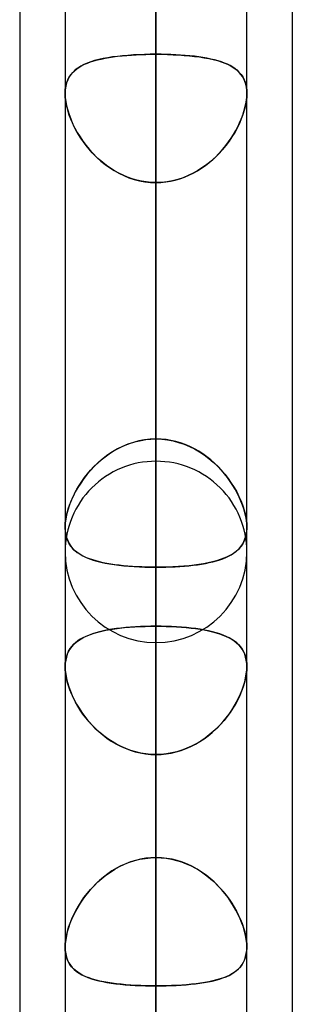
# Model space of a CAD drawing. Header units: millimetres. Extents: x -54 to 130, y -185 to 185.
# Tile 17 of 78: x 62.09 to 64, y -80.64 to -73.74. Entities that reach past the tile are written whole.
import ezdxf

# ---------------------------------------------------------------- set-up
doc = ezdxf.new("R2010")
doc.units = ezdxf.units.MM
doc.layers.add('MAIN-1', color=7, linetype='Continuous')
doc.layers.add('MAIN-2', color=7, linetype='Continuous')

msp = doc.modelspace()

# ---------------------------------------------------------------- linework, layer by layer
at = {"layer": 'MAIN-1'}
for p, q in [((62.4125, 0), (62.4125, -87.1115)), ((63.6825, -87.2445), (63.6825, 0)), ((63.0475, -87.6306), (63.0475, 0)), ((64, -45.7544), (64, -87.782)), ((62.095, -46.1721), (62.095, -87.1067)), ((62.4125, -77.2976), (62.4125, -77.2965)), ((62.4125, -77.2987), (62.4125, -77.2976)), ((62.4125, -77.2999), (62.4125, -77.2987)), ((62.4125, -77.301), (62.4125, -77.2999)), ((62.4125, -77.3021), (62.4125, -77.301)), ((62.4126, -77.3032), (62.4125, -77.3021)), ((63.6825, -77.3016), (63.6824, -77.3026)), ((63.6825, -77.2965), (63.6825, -77.2975)), ((63.6825, -77.2975), (63.6825, -77.2985)), ((63.6825, -77.2985), (63.6825, -77.2995)), ((63.6825, -77.2995), (63.6825, -77.3006)), ((63.6825, -77.3006), (63.6825, -77.3016)), ((63.6825, -80.237), (63.6825, -80.238)), ((63.6825, -80.238), (63.6825, -80.239)), ((63.6825, -80.239), (63.6825, -80.24)), ((63.6825, -80.24), (63.6825, -80.2409)), ((63.6825, -80.2409), (63.6825, -80.2419)), ((63.6825, -80.2419), (63.6825, -80.2429))]:
    msp.add_line(p, q, dxfattribs=at)
at = {"layer": 'MAIN-2'}
for p, q in [((63.0475, 0), (63.0475, -86.6188)), ((63.0475, 0), (63.0475, -87.6306)), ((63.0475, 0), (63.0475, -79.6108)), ((63.0475, 0), (63.0475, -80.5093)), ((63.0475, -86.6188), (63.0475, 0)), ((63.0475, -80.5093), (63.0475, 0)), ((63.0475, -79.6108), (63.0475, 0)), ((63.0475, -76.835), (63.0475, -56.9578)), ((63.0475, -57.8569), (63.0475, -78.105)), ((63.0475, -86.741), (63.0475, -63.97)), ((63.0475, -64.8689), (63.0475, -88.011)), ((63.0475, -67.8776), (63.0475, -73.9853)), ((63.0475, -73.9853), (63.0475, -67.8776)), ((63.0475, -76.6793), (63.0475, -70.5717)), ((63.0475, -70.5717), (63.0475, -76.6793)), ((63.0475, -96.647), (63.0475, -70.9807)), ((63.0475, -71.8794), (63.0475, -97.917)), ((63.0475, -71.8794), (63.0475, -77.9902)), ((63.0475, -77.9902), (63.0475, -71.8794)), ((63.0475, -79.6108), (63.0475, -73.5007)), ((63.0475, -73.5007), (63.0475, -79.6108)), ((62.566, -74.0475), (62.5426, -74.0577)), ((62.5476, -74.0553), (62.5683, -74.0466)), ((62.5913, -74.0382), (62.566, -74.0475)), ((62.5683, -74.0466), (62.5904, -74.0385)), ((62.5904, -74.0385), (62.6138, -74.0311)), ((62.6183, -74.0298), (62.5913, -74.0382)), ((62.6138, -74.0311), (62.6385, -74.0244)), ((62.6471, -74.0222), (62.6183, -74.0298)), ((62.6385, -74.0244), (62.6644, -74.0183)), ((62.6777, -74.0155), (62.6471, -74.0222)), ((62.6644, -74.0183), (62.6915, -74.0128)), ((62.7097, -74.0095), (62.6777, -74.0155)), ((62.6915, -74.0128), (62.7196, -74.0078)), ((62.7431, -74.0042), (62.7097, -74.0095)), ((62.7196, -74.0078), (62.7489, -74.0034)), ((62.7779, -73.9997), (62.7431, -74.0042)), ((62.7489, -74.0034), (62.7792, -73.9995)), ((62.8139, -73.9958), (62.7779, -73.9997)), ((62.7792, -73.9995), (62.8105, -73.9962)), ((62.8105, -73.9962), (62.8427, -73.9932)), ((62.8511, -73.9926), (62.8139, -73.9958)), ((62.8427, -73.9932), (62.8756, -73.9908)), ((62.8893, -73.9899), (62.8511, -73.9926)), ((62.8756, -73.9908), (62.909, -73.9888)), ((62.9281, -73.9879), (62.8893, -73.9899)), ((62.909, -73.9888), (62.943, -73.9872)), ((62.9675, -73.9864), (62.9281, -73.9879)), ((62.943, -73.9872), (62.9775, -73.9861)), ((63.0073, -73.9855), (62.9675, -73.9864)), ((62.9775, -73.9861), (63.0123, -73.9855)), ((63.0475, -73.9853), (63.0073, -73.9855)), ((63.0123, -73.9855), (63.0475, -73.9853)), ((63.0475, -73.9853), (63.0877, -73.9855)), ((63.0475, -76.6793), (63.0475, -73.9853)), ((63.0827, -73.9855), (63.0475, -73.9853)), ((63.0475, -73.9853), (63.0475, -76.6793)), ((63.1175, -73.9861), (63.0827, -73.9855)), ((63.0877, -73.9855), (63.1275, -73.9864)), ((63.152, -73.9872), (63.1175, -73.9861)), ((63.1275, -73.9864), (63.1669, -73.9879)), ((63.186, -73.9888), (63.152, -73.9872)), ((63.1669, -73.9879), (63.2057, -73.9899)), ((63.2194, -73.9908), (63.186, -73.9888)), ((63.2057, -73.9899), (63.2439, -73.9926)), ((63.2523, -73.9932), (63.2194, -73.9908)), ((63.2439, -73.9926), (63.2811, -73.9958)), ((63.2845, -73.9962), (63.2523, -73.9932)), ((63.2811, -73.9958), (63.3171, -73.9997)), ((63.3158, -73.9995), (63.2845, -73.9962)), ((63.3461, -74.0034), (63.3158, -73.9995)), ((63.3171, -73.9997), (63.3519, -74.0042)), ((63.3754, -74.0078), (63.3461, -74.0034)), ((63.3519, -74.0042), (63.3853, -74.0095)), ((63.4035, -74.0128), (63.3754, -74.0078)), ((63.3853, -74.0095), (63.4173, -74.0155)), ((63.4306, -74.0183), (63.4035, -74.0128)), ((63.4173, -74.0155), (63.4479, -74.0222)), ((63.4565, -74.0244), (63.4306, -74.0183)), ((63.4479, -74.0222), (63.4767, -74.0298)), ((63.4812, -74.0311), (63.4565, -74.0244)), ((63.4767, -74.0298), (63.5037, -74.0382)), ((63.5046, -74.0385), (63.4812, -74.0311)), ((63.5037, -74.0382), (63.529, -74.0475)), ((63.5267, -74.0466), (63.5046, -74.0385)), ((63.5474, -74.0553), (63.5267, -74.0466)), ((63.529, -74.0475), (63.5524, -74.0577)), ((62.4675, -74.1097), (62.4533, -74.1261)), ((62.4535, -74.1259), (62.4656, -74.1117)), ((62.4656, -74.1117), (62.4791, -74.0986)), ((62.4835, -74.0948), (62.4675, -74.1097)), ((62.4791, -74.0986), (62.4941, -74.0865)), ((62.5013, -74.0813), (62.4835, -74.0948)), ((62.4941, -74.0865), (62.5105, -74.0753)), ((62.521, -74.0689), (62.5013, -74.0813)), ((62.5105, -74.0753), (62.5283, -74.0649)), ((62.5426, -74.0577), (62.521, -74.0689)), ((62.5283, -74.0649), (62.5476, -74.0553)), ((63.5667, -74.0649), (63.5474, -74.0553)), ((63.5524, -74.0577), (63.574, -74.0689)), ((63.5845, -74.0753), (63.5667, -74.0649)), ((63.574, -74.0689), (63.5937, -74.0813)), ((63.6009, -74.0865), (63.5845, -74.0753)), ((63.5937, -74.0813), (63.6115, -74.0948)), ((63.6159, -74.0986), (63.6009, -74.0865)), ((63.6115, -74.0948), (63.6275, -74.1097)), ((63.6294, -74.1117), (63.6159, -74.0986)), ((63.6275, -74.1097), (63.6417, -74.1261)), ((63.6415, -74.1259), (63.6294, -74.1117)), ((62.4229, -74.1852), (62.4171, -74.2084)), ((62.4202, -74.1948), (62.4262, -74.1756)), ((62.431, -74.1637), (62.4229, -74.1852)), ((62.4262, -74.1756), (62.4337, -74.1578)), ((62.4411, -74.144), (62.431, -74.1637)), ((62.4337, -74.1578), (62.4428, -74.1412)), ((62.4533, -74.1261), (62.4411, -74.144)), ((62.4428, -74.1412), (62.4535, -74.1259)), ((63.6522, -74.1412), (63.6415, -74.1259)), ((63.6417, -74.1261), (63.6539, -74.144)), ((63.6613, -74.1578), (63.6522, -74.1412)), ((63.6539, -74.144), (63.664, -74.1637)), ((63.6688, -74.1756), (63.6613, -74.1578)), ((63.664, -74.1637), (63.6721, -74.1852)), ((63.6748, -74.1948), (63.6688, -74.1756)), ((63.6721, -74.1852), (63.6779, -74.2084)), ((62.4136, -74.2332), (62.4125, -74.2595)), ((62.4125, -74.2595), (62.4133, -74.2368)), ((62.4133, -74.2828), (62.4125, -74.2595)), ((62.4125, -74.2595), (62.4136, -74.2867)), ((62.4133, -74.2368), (62.4159, -74.2153)), ((62.4171, -74.2084), (62.4136, -74.2332)), ((62.4159, -74.2153), (62.4202, -74.1948)), ((63.6791, -74.2153), (63.6748, -74.1948)), ((63.6779, -74.2084), (63.6814, -74.2332)), ((63.6817, -74.2368), (63.6791, -74.2153)), ((63.6814, -74.2332), (63.6825, -74.2595)), ((63.6825, -74.2595), (63.6814, -74.2867)), ((63.6825, -74.2595), (63.6817, -74.2368)), ((63.6817, -74.2828), (63.6825, -74.2595)), ((62.4157, -74.3071), (62.4133, -74.2828)), ((62.4136, -74.2867), (62.4169, -74.3153)), ((62.4198, -74.3324), (62.4157, -74.3071)), ((62.4169, -74.3153), (62.4225, -74.3452)), ((63.6781, -74.3153), (63.6725, -74.3452)), ((63.6752, -74.3324), (63.6793, -74.3071)), ((63.6814, -74.2867), (63.6781, -74.3153)), ((63.6793, -74.3071), (63.6817, -74.2828)), ((62.4256, -74.3585), (62.4198, -74.3324)), ((62.4225, -74.3452), (62.4301, -74.3758)), ((62.4328, -74.3849), (62.4256, -74.3585)), ((62.4301, -74.3758), (62.4398, -74.4069)), ((62.4415, -74.4118), (62.4328, -74.3849)), ((63.6535, -74.4118), (63.6622, -74.3849)), ((63.6649, -74.3758), (63.6552, -74.4069)), ((63.6622, -74.3849), (63.6694, -74.3585)), ((63.6725, -74.3452), (63.6649, -74.3758)), ((63.6694, -74.3585), (63.6752, -74.3324)), ((62.4398, -74.4069), (62.4515, -74.4384)), ((62.4516, -74.4388), (62.4415, -74.4118)), ((62.4515, -74.4384), (62.465, -74.4699)), ((62.4631, -74.4658), (62.4516, -74.4388)), ((62.476, -74.4928), (62.4631, -74.4658)), ((63.619, -74.4928), (63.6319, -74.4658)), ((63.6435, -74.4384), (63.63, -74.4699)), ((63.6319, -74.4658), (63.6434, -74.4388)), ((63.6434, -74.4388), (63.6535, -74.4118)), ((63.6552, -74.4069), (63.6435, -74.4384)), ((62.465, -74.4699), (62.4804, -74.5015)), ((62.4901, -74.5197), (62.476, -74.4928)), ((62.4804, -74.5015), (62.4975, -74.5328)), ((62.5054, -74.5463), (62.4901, -74.5197)), ((62.4975, -74.5328), (62.5163, -74.5638)), ((63.5975, -74.5328), (63.5787, -74.5638)), ((63.5896, -74.5463), (63.6049, -74.5197)), ((63.6146, -74.5015), (63.5975, -74.5328)), ((63.6049, -74.5197), (63.619, -74.4928)), ((63.63, -74.4699), (63.6146, -74.5015)), ((62.5221, -74.5728), (62.5054, -74.5463)), ((62.5163, -74.5638), (62.5368, -74.5943)), ((62.5402, -74.599), (62.5221, -74.5728)), ((62.5368, -74.5943), (62.5589, -74.6241)), ((62.5595, -74.6248), (62.5402, -74.599)), ((63.5355, -74.6248), (63.5548, -74.599)), ((63.5582, -74.5943), (63.5361, -74.6241)), ((63.5548, -74.599), (63.5729, -74.5728)), ((63.5787, -74.5638), (63.5582, -74.5943)), ((63.5729, -74.5728), (63.5896, -74.5463)), ((62.5589, -74.6241), (62.5826, -74.653)), ((62.5801, -74.6501), (62.5595, -74.6248)), ((62.602, -74.6747), (62.5801, -74.6501)), ((62.5826, -74.653), (62.6077, -74.6808)), ((63.5124, -74.653), (63.4873, -74.6808)), ((63.493, -74.6747), (63.5149, -74.6501)), ((63.5361, -74.6241), (63.5124, -74.653)), ((63.5149, -74.6501), (63.5355, -74.6248)), ((62.6251, -74.6986), (62.602, -74.6747)), ((62.6077, -74.6808), (62.6343, -74.7075)), ((62.6495, -74.7215), (62.6251, -74.6986)), ((62.6343, -74.7075), (62.6624, -74.7329)), ((62.675, -74.7435), (62.6495, -74.7215)), ((62.6624, -74.7329), (62.6919, -74.7568)), ((63.4326, -74.7329), (63.4031, -74.7568)), ((63.42, -74.7435), (63.4455, -74.7215)), ((63.4607, -74.7075), (63.4326, -74.7329)), ((63.4455, -74.7215), (63.4699, -74.6986)), ((63.4873, -74.6808), (63.4607, -74.7075)), ((63.4699, -74.6986), (63.493, -74.6747)), ((62.7016, -74.7642), (62.675, -74.7435)), ((62.6919, -74.7568), (62.7228, -74.7792)), ((62.7293, -74.7836), (62.7016, -74.7642)), ((62.7228, -74.7792), (62.7549, -74.7998)), ((62.7579, -74.8015), (62.7293, -74.7836)), ((62.7549, -74.7998), (62.7883, -74.8185)), ((62.7874, -74.818), (62.7579, -74.8015)), ((63.3401, -74.7998), (63.3067, -74.8185)), ((63.3076, -74.818), (63.3371, -74.8015)), ((63.3371, -74.8015), (63.3657, -74.7836)), ((63.3722, -74.7792), (63.3401, -74.7998)), ((63.3657, -74.7836), (63.3934, -74.7642)), ((63.4031, -74.7568), (63.3722, -74.7792)), ((63.3934, -74.7642), (63.42, -74.7435)), ((62.8179, -74.8328), (62.7874, -74.818)), ((62.7883, -74.8185), (62.823, -74.8351)), ((62.8492, -74.846), (62.8179, -74.8328)), ((62.823, -74.8351), (62.8586, -74.8495)), ((62.8812, -74.8572), (62.8492, -74.846)), ((62.8586, -74.8495), (62.8952, -74.8615)), ((62.9137, -74.8666), (62.8812, -74.8572)), ((62.8952, -74.8615), (62.9326, -74.871)), ((62.9466, -74.8739), (62.9137, -74.8666)), ((62.9326, -74.871), (62.9706, -74.8779)), ((62.9799, -74.8792), (62.9466, -74.8739)), ((62.9706, -74.8779), (63.0089, -74.882)), ((63.0136, -74.8824), (62.9799, -74.8792)), ((63.0814, -74.8824), (63.1151, -74.8792)), ((63.1244, -74.8779), (63.0861, -74.882)), ((63.1151, -74.8792), (63.1484, -74.8739)), ((63.1624, -74.871), (63.1244, -74.8779)), ((63.1484, -74.8739), (63.1813, -74.8666)), ((63.1998, -74.8615), (63.1624, -74.871)), ((63.1813, -74.8666), (63.2138, -74.8572)), ((63.2364, -74.8495), (63.1998, -74.8615)), ((63.2138, -74.8572), (63.2458, -74.846)), ((63.272, -74.8351), (63.2364, -74.8495)), ((63.2458, -74.846), (63.2771, -74.8328)), ((63.3067, -74.8185), (63.272, -74.8351)), ((63.2771, -74.8328), (63.3076, -74.818)), ((63.0089, -74.882), (63.0475, -74.8834)), ((63.0475, -74.8834), (63.0136, -74.8824)), ((63.0861, -74.882), (63.0475, -74.8834)), ((63.0475, -74.8834), (63.0814, -74.8824)), ((63.0475, -74.8834), (63.0475, -77.5775)), ((63.0475, -77.5775), (63.0475, -74.8834)), ((63.0475, -74.8834), (63.0475, -80.9909)), ((63.0475, -80.9909), (63.0475, -74.8834)), ((62.8139, -76.731), (62.7779, -76.7489)), ((62.7792, -76.7482), (62.8105, -76.7326)), ((62.8105, -76.7326), (62.8427, -76.7188)), ((62.8511, -76.7156), (62.8139, -76.731)), ((62.8427, -76.7188), (62.8756, -76.707)), ((62.8893, -76.7027), (62.8511, -76.7156)), ((62.8756, -76.707), (62.909, -76.6972)), ((62.9281, -76.6926), (62.8893, -76.7027)), ((62.909, -76.6972), (62.943, -76.6895)), ((62.9675, -76.6853), (62.9281, -76.6926)), ((62.943, -76.6895), (62.9775, -76.6839)), ((63.0073, -76.6808), (62.9675, -76.6853)), ((62.9775, -76.6839), (63.0123, -76.6805)), ((63.0475, -76.6793), (63.0073, -76.6808)), ((63.0123, -76.6805), (63.0475, -76.6793)), ((63.0827, -76.6805), (63.0475, -76.6793)), ((63.0475, -76.6793), (63.0877, -76.6808)), ((63.1175, -76.6839), (63.0827, -76.6805)), ((63.0877, -76.6808), (63.1275, -76.6853)), ((63.152, -76.6895), (63.1175, -76.6839)), ((63.1275, -76.6853), (63.1669, -76.6926)), ((63.186, -76.6972), (63.152, -76.6895)), ((63.1669, -76.6926), (63.2057, -76.7027)), ((63.2194, -76.707), (63.186, -76.6972)), ((63.2057, -76.7027), (63.2439, -76.7156)), ((63.2523, -76.7188), (63.2194, -76.707)), ((63.2439, -76.7156), (63.2811, -76.731)), ((63.2845, -76.7326), (63.2523, -76.7188)), ((63.2811, -76.731), (63.3171, -76.7489)), ((63.3158, -76.7482), (63.2845, -76.7326)), ((62.6644, -76.8261), (62.6915, -76.8045)), ((62.7097, -76.7912), (62.6777, -76.8153)), ((62.6915, -76.8045), (62.7196, -76.7843)), ((62.7431, -76.769), (62.7097, -76.7912)), ((62.7196, -76.7843), (62.7489, -76.7654)), ((62.7779, -76.7489), (62.7431, -76.769)), ((62.7489, -76.7654), (62.7792, -76.7482)), ((63.3461, -76.7654), (63.3158, -76.7482)), ((63.3171, -76.7489), (63.3519, -76.769)), ((63.3754, -76.7843), (63.3461, -76.7654)), ((63.3519, -76.769), (63.3853, -76.7912)), ((63.4035, -76.8045), (63.3754, -76.7843)), ((63.3853, -76.7912), (63.4173, -76.8153)), ((63.4306, -76.8261), (63.4035, -76.8045)), ((62.5904, -76.8979), (62.6138, -76.8729)), ((62.6183, -76.8684), (62.5913, -76.8969)), ((62.6138, -76.8729), (62.6385, -76.849)), ((62.6471, -76.8411), (62.6183, -76.8684)), ((62.6385, -76.849), (62.6644, -76.8261)), ((62.6777, -76.8153), (62.6471, -76.8411)), ((63.4173, -76.8153), (63.4479, -76.8411)), ((63.4565, -76.849), (63.4306, -76.8261)), ((63.4479, -76.8411), (63.4767, -76.8684)), ((63.4812, -76.8729), (63.4565, -76.849)), ((63.4767, -76.8684), (63.5037, -76.8969)), ((63.5046, -76.8979), (63.4812, -76.8729)), ((62.566, -76.9263), (62.5426, -76.9566)), ((62.5476, -76.9498), (62.5683, -76.9235)), ((62.5913, -76.8969), (62.566, -76.9263)), ((62.5683, -76.9235), (62.5904, -76.8979)), ((63.5037, -76.8969), (63.529, -76.9263)), ((63.5267, -76.9235), (63.5046, -76.8979)), ((63.5474, -76.9498), (63.5267, -76.9235)), ((63.529, -76.9263), (63.5524, -76.9566)), ((62.4941, -77.0313), (62.5105, -77.0038)), ((62.521, -76.9875), (62.5013, -77.0188)), ((62.5105, -77.0038), (62.5283, -76.9767)), ((62.5426, -76.9566), (62.521, -76.9875)), ((62.5283, -76.9767), (62.5476, -76.9498)), ((63.5667, -76.9767), (63.5474, -76.9498)), ((63.5524, -76.9566), (63.574, -76.9875)), ((63.5845, -77.0038), (63.5667, -76.9767)), ((63.574, -76.9875), (63.5937, -77.0188)), ((63.6009, -77.0313), (63.5845, -77.0038)), ((62.4675, -77.0823), (62.4533, -77.1143)), ((62.4535, -77.114), (62.4656, -77.0864)), ((62.4656, -77.0864), (62.4791, -77.0588)), ((62.4835, -77.0504), (62.4675, -77.0823)), ((62.4791, -77.0588), (62.4941, -77.0313)), ((62.5013, -77.0188), (62.4835, -77.0504)), ((63.5937, -77.0188), (63.6115, -77.0504)), ((63.6159, -77.0588), (63.6009, -77.0313)), ((63.6115, -77.0504), (63.6275, -77.0823)), ((63.6294, -77.0864), (63.6159, -77.0588)), ((63.6275, -77.0823), (63.6417, -77.1143)), ((63.6415, -77.114), (63.6294, -77.0864)), ((62.4411, -77.1463), (62.431, -77.178)), ((62.4337, -77.1688), (62.4428, -77.1415)), ((62.4533, -77.1143), (62.4411, -77.1463)), ((62.4428, -77.1415), (62.4535, -77.114)), ((63.6522, -77.1415), (63.6415, -77.114)), ((63.6417, -77.1143), (63.6539, -77.1463)), ((63.6613, -77.1688), (63.6522, -77.1415)), ((63.6539, -77.1463), (63.664, -77.178)), ((62.4159, -77.2481), (62.4202, -77.2222)), ((62.4229, -77.2093), (62.4171, -77.2396)), ((62.4202, -77.2222), (62.4262, -77.1957)), ((62.431, -77.178), (62.4229, -77.2093)), ((62.4262, -77.1957), (62.4337, -77.1688)), ((63.6688, -77.1957), (63.6613, -77.1688)), ((63.664, -77.178), (63.6721, -77.2093)), ((63.6748, -77.2222), (63.6688, -77.1957)), ((63.6721, -77.2093), (63.6779, -77.2396)), ((63.6791, -77.2481), (63.6748, -77.2222)), ((62.4136, -77.2687), (62.4125, -77.2965)), ((62.4125, -77.2965), (62.4133, -77.2728)), ((62.4133, -77.2728), (62.4159, -77.2481)), ((62.4171, -77.2396), (62.4136, -77.2687)), ((63.6779, -77.2396), (63.6814, -77.2687)), ((63.6817, -77.2728), (63.6791, -77.2481)), ((63.6814, -77.2687), (63.6825, -77.2965)), ((63.6825, -77.2965), (63.6817, -77.2728)), ((62.4125, -77.2965), (62.4136, -77.3224)), ((62.4138, -77.325), (62.4126, -77.3032)), ((62.4136, -77.3224), (62.4169, -77.3469)), ((62.4167, -77.3458), (62.4138, -77.325)), ((62.4212, -77.3655), (62.4167, -77.3458)), ((62.4169, -77.3469), (62.4225, -77.3699)), ((63.6694, -77.3793), (63.6752, -77.3603)), ((63.6767, -77.3537), (63.6703, -77.3768)), ((63.6752, -77.3603), (63.6793, -77.3401)), ((63.6808, -77.3289), (63.6767, -77.3537)), ((63.6793, -77.3401), (63.6817, -77.3188)), ((63.6824, -77.3026), (63.6808, -77.3289)), ((63.6817, -77.3188), (63.6825, -77.2965)), ((62.4273, -77.384), (62.4212, -77.3655)), ((62.4225, -77.3699), (62.4301, -77.3911)), ((62.4348, -77.4013), (62.4273, -77.384)), ((62.4301, -77.3911), (62.4398, -77.4107)), ((62.4438, -77.4174), (62.4348, -77.4013)), ((62.4398, -77.4107), (62.4515, -77.4287)), ((62.4541, -77.4323), (62.4438, -77.4174)), ((62.4515, -77.4287), (62.465, -77.4452)), ((63.6319, -77.4432), (63.6434, -77.4289)), ((63.651, -77.4177), (63.6382, -77.4356)), ((63.6434, -77.4289), (63.6535, -77.4136)), ((63.6617, -77.3981), (63.651, -77.4177)), ((63.6535, -77.4136), (63.6622, -77.3971)), ((63.6703, -77.3768), (63.6617, -77.3981)), ((63.6622, -77.3971), (63.6694, -77.3793)), ((62.4658, -77.4461), (62.4541, -77.4323)), ((62.465, -77.4452), (62.4804, -77.4604)), ((62.4788, -77.459), (62.4658, -77.4461)), ((62.493, -77.4708), (62.4788, -77.459)), ((62.4804, -77.4604), (62.4975, -77.4742)), ((62.5085, -77.4819), (62.493, -77.4708)), ((62.4975, -77.4742), (62.5163, -77.4869)), ((62.5253, -77.4922), (62.5085, -77.4819)), ((62.5163, -77.4869), (62.5368, -77.4984)), ((62.5434, -77.5017), (62.5253, -77.4922)), ((62.5368, -77.4984), (62.5589, -77.5089)), ((63.5355, -77.5092), (63.5548, -77.5001)), ((63.5681, -77.4931), (63.5461, -77.5044)), ((63.5548, -77.5001), (63.5729, -77.4903)), ((63.5884, -77.4807), (63.5681, -77.4931)), ((63.5729, -77.4903), (63.5896, -77.4798)), ((63.6069, -77.467), (63.5884, -77.4807)), ((63.5896, -77.4798), (63.6049, -77.4685)), ((63.6049, -77.4685), (63.619, -77.4563)), ((63.6235, -77.452), (63.6069, -77.467)), ((63.619, -77.4563), (63.6319, -77.4432)), ((63.6382, -77.4356), (63.6235, -77.452)), ((62.5627, -77.5106), (62.5434, -77.5017)), ((62.5589, -77.5089), (62.5826, -77.5184)), ((62.5834, -77.5187), (62.5627, -77.5106)), ((62.5826, -77.5184), (62.6077, -77.5271)), ((62.6052, -77.5263), (62.5834, -77.5187)), ((62.6283, -77.5332), (62.6052, -77.5263)), ((62.6077, -77.5271), (62.6343, -77.5349)), ((62.6526, -77.5396), (62.6283, -77.5332)), ((62.6343, -77.5349), (62.6624, -77.542)), ((62.678, -77.5455), (62.6526, -77.5396)), ((62.6624, -77.542), (62.6919, -77.5483)), ((62.7045, -77.5507), (62.678, -77.5455)), ((62.6919, -77.5483), (62.7228, -77.554)), ((62.7319, -77.5555), (62.7045, -77.5507)), ((62.7228, -77.554), (62.7549, -77.559)), ((62.7604, -77.5598), (62.7319, -77.5555)), ((62.7549, -77.559), (62.7883, -77.5634)), ((62.7897, -77.5635), (62.7604, -77.5598)), ((62.7883, -77.5634), (62.823, -77.5671)), ((62.8199, -77.5668), (62.7897, -77.5635)), ((62.851, -77.5697), (62.8199, -77.5668)), ((62.823, -77.5671), (62.8586, -77.5703)), ((63.2138, -77.572), (63.2458, -77.5695)), ((63.2783, -77.5665), (63.2417, -77.5699)), ((63.2458, -77.5695), (63.2771, -77.5666)), ((63.2771, -77.5666), (63.3076, -77.5633)), ((63.3137, -77.5625), (63.2783, -77.5665)), ((63.3076, -77.5633), (63.3371, -77.5594)), ((63.3478, -77.5579), (63.3137, -77.5625)), ((63.3371, -77.5594), (63.3657, -77.5551)), ((63.3806, -77.5526), (63.3478, -77.5579)), ((63.3657, -77.5551), (63.3934, -77.5502)), ((63.412, -77.5465), (63.3806, -77.5526)), ((63.3934, -77.5502), (63.42, -77.5448)), ((63.4419, -77.5398), (63.412, -77.5465)), ((63.42, -77.5448), (63.4455, -77.5389)), ((63.4703, -77.5322), (63.4419, -77.5398)), ((63.4455, -77.5389), (63.4699, -77.5323)), ((63.4699, -77.5323), (63.493, -77.5252)), ((63.4971, -77.5238), (63.4703, -77.5322)), ((63.493, -77.5252), (63.5149, -77.5175)), ((63.5224, -77.5146), (63.4971, -77.5238)), ((63.5149, -77.5175), (63.5355, -77.5092)), ((63.5461, -77.5044), (63.5224, -77.5146)), ((62.8827, -77.5721), (62.851, -77.5697)), ((62.8586, -77.5703), (62.8952, -77.5729)), ((62.9149, -77.5741), (62.8827, -77.5721)), ((62.8952, -77.5729), (62.9326, -77.5749)), ((62.9476, -77.5756), (62.9149, -77.5741)), ((62.9326, -77.5749), (62.9706, -77.5764)), ((62.9806, -77.5767), (62.9476, -77.5756)), ((62.9706, -77.5764), (63.0089, -77.5772)), ((63.0139, -77.5773), (62.9806, -77.5767)), ((63.0089, -77.5772), (63.0475, -77.5775)), ((63.0475, -77.5775), (63.0139, -77.5773)), ((63.0872, -77.5772), (63.0475, -77.5775)), ((63.0475, -77.5775), (63.0814, -77.5773)), ((63.0475, -83.685), (63.0475, -77.5775)), ((63.0475, -77.5775), (63.0475, -83.685)), ((63.0814, -77.5773), (63.1151, -77.5766)), ((63.1267, -77.5763), (63.0872, -77.5772)), ((63.1151, -77.5766), (63.1484, -77.5755)), ((63.1658, -77.5748), (63.1267, -77.5763)), ((63.1484, -77.5755), (63.1813, -77.574)), ((63.2042, -77.5726), (63.1658, -77.5748)), ((63.1813, -77.574), (63.2138, -77.572)), ((63.2417, -77.5699), (63.2042, -77.5726)), ((62.5794, -78.052), (62.5575, -78.0612)), ((62.5661, -78.0574), (62.5895, -78.0483)), ((62.6027, -78.0437), (62.5794, -78.052)), ((62.5895, -78.0483), (62.6144, -78.0399)), ((62.6274, -78.036), (62.6027, -78.0437)), ((62.6144, -78.0399), (62.6409, -78.0323)), ((62.6536, -78.029), (62.6274, -78.036)), ((62.6409, -78.0323), (62.6688, -78.0253)), ((62.6811, -78.0226), (62.6536, -78.029)), ((62.6688, -78.0253), (62.698, -78.0191)), ((62.7098, -78.0168), (62.6811, -78.0226)), ((62.698, -78.0191), (62.7285, -78.0135)), ((62.7397, -78.0117), (62.7098, -78.0168)), ((62.7285, -78.0135), (62.7603, -78.0086)), ((62.7707, -78.0071), (62.7397, -78.0117)), ((62.7603, -78.0086), (62.7932, -78.0043)), ((62.8028, -78.0031), (62.7707, -78.0071)), ((62.7932, -78.0043), (62.8274, -78.0005)), ((62.8358, -77.9997), (62.8028, -78.0031)), ((62.8274, -78.0005), (62.8625, -77.9974)), ((62.8699, -77.9968), (62.8358, -77.9997)), ((62.8625, -77.9974), (62.8984, -77.9948)), ((62.9045, -77.9944), (62.8699, -77.9968)), ((62.8984, -77.9948), (62.9349, -77.9928)), ((62.9397, -77.9926), (62.9045, -77.9944)), ((62.9349, -77.9928), (62.972, -77.9914)), ((62.9753, -77.9913), (62.9397, -77.9926)), ((62.972, -77.9914), (63.0095, -77.9905)), ((63.0112, -77.9905), (62.9753, -77.9913)), ((63.0095, -77.9905), (63.0475, -77.9902)), ((63.0475, -77.9902), (63.0112, -77.9905)), ((63.0842, -77.9905), (63.0475, -77.9902)), ((63.0475, -77.9902), (63.0838, -77.9905)), ((63.0475, -106.553), (63.0475, -77.9902)), ((63.0838, -77.9905), (63.1197, -77.9913)), ((63.1205, -77.9913), (63.0842, -77.9905)), ((63.1197, -77.9913), (63.1553, -77.9926)), ((63.1563, -77.9926), (63.1205, -77.9913)), ((63.1553, -77.9926), (63.1905, -77.9944)), ((63.1916, -77.9945), (63.1563, -77.9926)), ((63.1905, -77.9944), (63.2251, -77.9968)), ((63.2264, -77.9969), (63.1916, -77.9945)), ((63.2251, -77.9968), (63.2592, -77.9997)), ((63.2604, -77.9998), (63.2264, -77.9969)), ((63.2592, -77.9997), (63.2922, -78.0031)), ((63.2936, -78.0033), (63.2604, -77.9998)), ((63.2922, -78.0031), (63.3243, -78.0071)), ((63.3258, -78.0073), (63.2936, -78.0033)), ((63.3243, -78.0071), (63.3553, -78.0117)), ((63.3568, -78.0119), (63.3258, -78.0073)), ((63.3553, -78.0117), (63.3852, -78.0168)), ((63.3867, -78.0171), (63.3568, -78.0119)), ((63.3852, -78.0168), (63.4139, -78.0226)), ((63.4153, -78.0229), (63.3867, -78.0171)), ((63.4139, -78.0226), (63.4414, -78.029)), ((63.4428, -78.0293), (63.4153, -78.0229)), ((63.4414, -78.029), (63.4675, -78.036)), ((63.4689, -78.0364), (63.4428, -78.0293)), ((63.4675, -78.036), (63.4923, -78.0437)), ((63.4937, -78.0442), (63.4689, -78.0364)), ((63.4923, -78.0437), (63.5156, -78.052)), ((63.5171, -78.0526), (63.4937, -78.0442)), ((63.5156, -78.052), (63.5375, -78.0612)), ((62.4703, -78.1193), (62.4572, -78.134)), ((62.4594, -78.1313), (62.4731, -78.1165)), ((62.4848, -78.1058), (62.4703, -78.1193)), ((62.4731, -78.1165), (62.4884, -78.1027)), ((62.5007, -78.0933), (62.4848, -78.1058)), ((62.4884, -78.1027), (62.5054, -78.09)), ((62.5182, -78.0817), (62.5007, -78.0933)), ((62.5054, -78.09), (62.524, -78.0783)), ((62.5371, -78.0711), (62.5182, -78.0817)), ((62.524, -78.0783), (62.5442, -78.0674)), ((62.5575, -78.0612), (62.5371, -78.0711)), ((62.5442, -78.0674), (62.5661, -78.0574)), ((63.539, -78.0618), (63.5171, -78.0526)), ((63.5375, -78.0612), (63.5579, -78.0711)), ((63.5594, -78.0718), (63.539, -78.0618)), ((63.5579, -78.0711), (63.5768, -78.0817)), ((63.5783, -78.0826), (63.5594, -78.0718)), ((63.5768, -78.0817), (63.5943, -78.0933)), ((63.5957, -78.0943), (63.5783, -78.0826)), ((63.5943, -78.0933), (63.6102, -78.1058)), ((63.6115, -78.1069), (63.5957, -78.0943)), ((63.6102, -78.1058), (63.6247, -78.1193)), ((63.6258, -78.1205), (63.6115, -78.1069)), ((63.6247, -78.1193), (63.6378, -78.134)), ((63.6387, -78.1352), (63.6258, -78.1205)), ((62.4275, -78.1859), (62.4209, -78.206)), ((62.4214, -78.2044), (62.4282, -78.184)), ((62.4357, -78.1673), (62.4275, -78.1859)), ((62.4282, -78.184), (62.4369, -78.165)), ((62.4457, -78.15), (62.4357, -78.1673)), ((62.4369, -78.165), (62.4473, -78.1475)), ((62.4572, -78.134), (62.4457, -78.15)), ((62.4473, -78.1475), (62.4594, -78.1313)), ((63.6378, -78.134), (63.6493, -78.15)), ((63.65, -78.1511), (63.6387, -78.1352)), ((63.6493, -78.15), (63.6593, -78.1673)), ((63.6598, -78.1682), (63.65, -78.1511)), ((63.6593, -78.1673), (63.6675, -78.1859)), ((63.6678, -78.1868), (63.6598, -78.1682)), ((63.6675, -78.1859), (63.674, -78.206)), ((63.6742, -78.2067), (63.6678, -78.1868)), ((62.4125, -78.2739), (62.4135, -78.2495)), ((62.4134, -78.2501), (62.4125, -78.274)), ((62.4162, -78.2274), (62.4134, -78.2501)), ((62.4135, -78.2495), (62.4164, -78.2263)), ((62.4209, -78.206), (62.4162, -78.2274)), ((62.4164, -78.2263), (62.4214, -78.2044)), ((63.674, -78.206), (63.6788, -78.2274)), ((63.6788, -78.228), (63.6742, -78.2067)), ((63.6788, -78.2274), (63.6816, -78.2501)), ((63.6816, -78.2504), (63.6788, -78.228)), ((63.6816, -78.2501), (63.6825, -78.274)), ((63.6825, -78.274), (63.6816, -78.2504)), ((62.4134, -78.2987), (62.4125, -78.2739)), ((62.4125, -78.274), (62.4135, -78.3)), ((62.4162, -78.3245), (62.4134, -78.2987)), ((62.4135, -78.3), (62.4166, -78.3273)), ((62.4208, -78.3515), (62.4162, -78.3245)), ((62.4166, -78.3273), (62.4217, -78.3558)), ((63.6784, -78.3273), (63.6733, -78.3558)), ((63.6742, -78.3516), (63.6788, -78.3246)), ((63.6815, -78.3), (63.6784, -78.3273)), ((63.6788, -78.3246), (63.6816, -78.2987)), ((63.6825, -78.274), (63.6815, -78.3)), ((63.6816, -78.2987), (63.6825, -78.274)), ((62.4273, -78.3792), (62.4208, -78.3515)), ((62.4217, -78.3558), (62.4288, -78.385)), ((62.4355, -78.4073), (62.4273, -78.3792)), ((62.4288, -78.385), (62.4379, -78.4147)), ((63.6662, -78.385), (63.6571, -78.4147)), ((63.6595, -78.4073), (63.6677, -78.3792)), ((63.6733, -78.3558), (63.6662, -78.385)), ((63.6677, -78.3792), (63.6742, -78.3516)), ((62.4453, -78.4357), (62.4355, -78.4073)), ((62.4379, -78.4147), (62.4488, -78.4447)), ((62.4568, -78.4642), (62.4453, -78.4357)), ((62.4488, -78.4447), (62.4614, -78.4749)), ((62.4698, -78.4928), (62.4568, -78.4642)), ((63.6252, -78.4929), (63.6382, -78.4643)), ((63.6462, -78.4447), (63.6336, -78.4749)), ((63.6382, -78.4643), (63.6497, -78.4357)), ((63.6571, -78.4147), (63.6462, -78.4447)), ((63.6497, -78.4357), (63.6595, -78.4073)), ((62.4614, -78.4749), (62.4759, -78.5051)), ((62.4843, -78.5213), (62.4698, -78.4928)), ((62.4759, -78.5051), (62.492, -78.5351)), ((62.5003, -78.5496), (62.4843, -78.5213)), ((63.5946, -78.5496), (63.6106, -78.5213)), ((63.6191, -78.5051), (63.603, -78.5351)), ((63.6106, -78.5213), (63.6252, -78.4929)), ((63.6336, -78.4749), (63.6191, -78.5051)), ((62.492, -78.5351), (62.5097, -78.5648)), ((62.5179, -78.5777), (62.5003, -78.5496)), ((62.5097, -78.5648), (62.529, -78.5941)), ((62.537, -78.6055), (62.5179, -78.5777)), ((62.529, -78.5941), (62.5498, -78.6227)), ((63.566, -78.5941), (63.5452, -78.6227)), ((63.558, -78.6055), (63.5771, -78.5777)), ((63.5853, -78.5648), (63.566, -78.5941)), ((63.5771, -78.5777), (63.5946, -78.5496)), ((63.603, -78.5351), (63.5853, -78.5648)), ((62.5576, -78.6328), (62.537, -78.6055)), ((62.5498, -78.6227), (62.5721, -78.6506)), ((62.5797, -78.6595), (62.5576, -78.6328)), ((62.5721, -78.6506), (62.5958, -78.6776)), ((62.6032, -78.6855), (62.5797, -78.6595)), ((63.4918, -78.6855), (63.5153, -78.6596)), ((63.5229, -78.6506), (63.4992, -78.6776)), ((63.5153, -78.6596), (63.5374, -78.6329)), ((63.5452, -78.6227), (63.5229, -78.6506)), ((63.5374, -78.6329), (63.558, -78.6055)), ((62.5958, -78.6776), (62.6208, -78.7035)), ((62.6282, -78.7106), (62.6032, -78.6855)), ((62.6208, -78.7035), (62.6473, -78.7282)), ((62.6546, -78.7346), (62.6282, -78.7106)), ((62.6473, -78.7282), (62.675, -78.7517)), ((62.6822, -78.7574), (62.6546, -78.7346)), ((63.4127, -78.7574), (63.4404, -78.7346)), ((63.4477, -78.7282), (63.42, -78.7517)), ((63.4404, -78.7346), (63.4668, -78.7106)), ((63.4742, -78.7035), (63.4477, -78.7282)), ((63.4668, -78.7106), (63.4918, -78.6855)), ((63.4992, -78.6776), (63.4742, -78.7035)), ((62.675, -78.7517), (62.704, -78.7737)), ((62.7111, -78.7787), (62.6822, -78.7574)), ((62.704, -78.7737), (62.7343, -78.7942)), ((62.741, -78.7985), (62.7111, -78.7787)), ((62.7343, -78.7942), (62.7657, -78.8131)), ((62.7721, -78.8166), (62.741, -78.7985)), ((63.3229, -78.8166), (63.354, -78.7985)), ((63.3607, -78.7942), (63.3293, -78.8131)), ((63.354, -78.7985), (63.3839, -78.7787)), ((63.391, -78.7737), (63.3607, -78.7942)), ((63.3839, -78.7787), (63.4127, -78.7574)), ((63.42, -78.7517), (63.391, -78.7737)), ((62.7657, -78.8131), (62.7982, -78.8301)), ((62.8041, -78.833), (62.7721, -78.8166)), ((62.7982, -78.8301), (62.8317, -78.8452)), ((62.8372, -78.8474), (62.8041, -78.833)), ((62.8317, -78.8452), (62.8662, -78.8583)), ((62.871, -78.8599), (62.8372, -78.8474)), ((62.8662, -78.8583), (62.9014, -78.8691)), ((62.9054, -78.8702), (62.871, -78.8599)), ((62.9014, -78.8691), (62.9374, -78.8777)), ((62.9404, -78.8783), (62.9054, -78.8702)), ((62.9374, -78.8777), (62.9738, -78.8839)), ((62.9757, -78.8841), (62.9404, -78.8783)), ((63.1192, -78.8841), (63.1546, -78.8783)), ((63.1576, -78.8777), (63.1212, -78.8839)), ((63.1546, -78.8783), (63.1895, -78.8702)), ((63.1936, -78.8691), (63.1576, -78.8777)), ((63.1895, -78.8702), (63.224, -78.8599)), ((63.2288, -78.8583), (63.1936, -78.8691)), ((63.224, -78.8599), (63.2578, -78.8474)), ((63.2632, -78.8452), (63.2288, -78.8583)), ((63.2578, -78.8474), (63.2909, -78.833)), ((63.2968, -78.8301), (63.2632, -78.8452)), ((63.2909, -78.833), (63.3229, -78.8166)), ((63.3293, -78.8131), (63.2968, -78.8301)), ((62.9738, -78.8839), (63.0105, -78.8876)), ((63.0115, -78.8876), (62.9757, -78.8841)), ((63.0105, -78.8876), (63.0475, -78.8888)), ((63.0475, -78.8888), (63.0115, -78.8876)), ((63.0475, -78.8888), (63.0835, -78.8876)), ((63.0845, -78.8876), (63.0475, -78.8888)), ((63.0475, -78.8888), (63.0475, -107.823)), ((63.0475, -78.8888), (63.0475, -84.9989)), ((63.0475, -84.9989), (63.0475, -78.8888)), ((63.0835, -78.8876), (63.1192, -78.8841)), ((63.1212, -78.8839), (63.0845, -78.8876)), ((62.8626, -79.6435), (62.8984, -79.6319)), ((62.9045, -79.6302), (62.8699, -79.6409)), ((62.8984, -79.6319), (62.9349, -79.6228)), ((62.9397, -79.6218), (62.9045, -79.6302)), ((62.9349, -79.6228), (62.972, -79.6162)), ((62.9753, -79.6157), (62.9397, -79.6218)), ((62.972, -79.6162), (63.0095, -79.6121)), ((63.0112, -79.612), (62.9753, -79.6157)), ((63.0095, -79.6121), (63.0475, -79.6108)), ((63.0475, -79.6108), (63.0112, -79.612)), ((63.0475, -79.6108), (63.0838, -79.612)), ((63.0855, -79.6121), (63.0475, -79.6108)), ((63.0838, -79.612), (63.1197, -79.6157)), ((63.123, -79.6162), (63.0855, -79.6121)), ((63.1197, -79.6157), (63.1553, -79.6218)), ((63.1601, -79.6228), (63.123, -79.6162)), ((63.1553, -79.6218), (63.1905, -79.6302)), ((63.1966, -79.6319), (63.1601, -79.6228)), ((63.1905, -79.6302), (63.2251, -79.6409)), ((63.2324, -79.6435), (63.1966, -79.6319)), ((62.7398, -79.7044), (62.7099, -79.7247)), ((62.7285, -79.7117), (62.7603, -79.6917)), ((62.7707, -79.6857), (62.7398, -79.7044)), ((62.7603, -79.6917), (62.7933, -79.6736)), ((62.8028, -79.6688), (62.7707, -79.6857)), ((62.7933, -79.6736), (62.8274, -79.6574)), ((62.8359, -79.6539), (62.8028, -79.6688)), ((62.8274, -79.6574), (62.8626, -79.6435)), ((62.8699, -79.6409), (62.8359, -79.6539)), ((63.2251, -79.6409), (63.2591, -79.6539)), ((63.2676, -79.6574), (63.2324, -79.6435)), ((63.2591, -79.6539), (63.2922, -79.6688)), ((63.3017, -79.6736), (63.2676, -79.6574)), ((63.2922, -79.6688), (63.3243, -79.6857)), ((63.3347, -79.6917), (63.3017, -79.6736)), ((63.3243, -79.6857), (63.3552, -79.7044)), ((63.3664, -79.7117), (63.3347, -79.6917)), ((63.3552, -79.7044), (63.3851, -79.7247)), ((62.6536, -79.7699), (62.6274, -79.7944)), ((62.6409, -79.7815), (62.6688, -79.7568)), ((62.6811, -79.7466), (62.6536, -79.7699)), ((62.6688, -79.7568), (62.698, -79.7335)), ((62.7099, -79.7247), (62.6811, -79.7466)), ((62.698, -79.7335), (62.7285, -79.7117)), ((63.397, -79.7335), (63.3664, -79.7117)), ((63.3851, -79.7247), (63.4139, -79.7466)), ((63.4262, -79.7568), (63.397, -79.7335)), ((63.4139, -79.7466), (63.4414, -79.7699)), ((63.4541, -79.7815), (63.4262, -79.7568)), ((63.4414, -79.7699), (63.4676, -79.7944)), ((62.5661, -79.8624), (62.5895, -79.8345)), ((62.6027, -79.8199), (62.5794, -79.8463)), ((62.5895, -79.8345), (62.6144, -79.8075)), ((62.6274, -79.7944), (62.6027, -79.8199)), ((62.6144, -79.8075), (62.6409, -79.7815)), ((63.4806, -79.8075), (63.4541, -79.7815)), ((63.4676, -79.7944), (63.4923, -79.8199)), ((63.5055, -79.8345), (63.4806, -79.8075)), ((63.4923, -79.8199), (63.5156, -79.8463)), ((63.5289, -79.8624), (63.5055, -79.8345)), ((62.5371, -79.9011), (62.5181, -79.9292)), ((62.524, -79.9202), (62.5442, -79.891)), ((62.5575, -79.8734), (62.5371, -79.9011)), ((62.5442, -79.891), (62.5661, -79.8624)), ((62.5794, -79.8463), (62.5575, -79.8734)), ((63.5156, -79.8463), (63.5375, -79.8734)), ((63.5508, -79.891), (63.5289, -79.8624)), ((63.5375, -79.8734), (63.5579, -79.9011)), ((63.571, -79.9202), (63.5508, -79.891)), ((63.5579, -79.9011), (63.5769, -79.9292)), ((62.4731, -80.0091), (62.4884, -79.9793)), ((62.5007, -79.9576), (62.4848, -79.9862)), ((62.4884, -79.9793), (62.5054, -79.9497)), ((62.5181, -79.9292), (62.5007, -79.9576)), ((62.5054, -79.9497), (62.524, -79.9202)), ((63.5896, -79.9497), (63.571, -79.9202)), ((63.5769, -79.9292), (63.5943, -79.9576)), ((63.6066, -79.9793), (63.5896, -79.9497)), ((63.5943, -79.9576), (63.6102, -79.9862)), ((63.6219, -80.0091), (63.6066, -79.9793)), ((62.4572, -80.0441), (62.4456, -80.0731)), ((62.4473, -80.0687), (62.4594, -80.0389)), ((62.4702, -80.0151), (62.4572, -80.0441)), ((62.4594, -80.0389), (62.4731, -80.0091)), ((62.4848, -79.9862), (62.4702, -80.0151)), ((63.6102, -79.9862), (63.6248, -80.0151)), ((63.6356, -80.0389), (63.6219, -80.0091)), ((63.6248, -80.0151), (63.6378, -80.0441)), ((63.6477, -80.0687), (63.6356, -80.0389)), ((63.6378, -80.0441), (63.6494, -80.0731)), ((62.4357, -80.102), (62.4275, -80.1305)), ((62.4282, -80.1276), (62.4369, -80.0983)), ((62.4456, -80.0731), (62.4357, -80.102)), ((62.4369, -80.0983), (62.4473, -80.0687)), ((63.6581, -80.0983), (63.6477, -80.0687)), ((63.6494, -80.0731), (63.6593, -80.102)), ((63.6668, -80.1276), (63.6581, -80.0983)), ((63.6593, -80.102), (63.6675, -80.1305)), ((62.4162, -80.1858), (62.4134, -80.2119)), ((62.4135, -80.2113), (62.4164, -80.1844)), ((62.4209, -80.1586), (62.4162, -80.1858)), ((62.4164, -80.1844), (62.4214, -80.1564)), ((62.4275, -80.1305), (62.4209, -80.1586)), ((62.4214, -80.1564), (62.4282, -80.1276)), ((63.6736, -80.1564), (63.6668, -80.1276)), ((63.6675, -80.1305), (63.6741, -80.1586)), ((63.6786, -80.1844), (63.6736, -80.1564)), ((63.6741, -80.1586), (63.6788, -80.1858)), ((63.6815, -80.2113), (63.6786, -80.1844)), ((63.6788, -80.1858), (63.6816, -80.2119)), ((62.4125, -80.2369), (62.4135, -80.2113)), ((62.4134, -80.2119), (62.4125, -80.237)), ((62.4134, -80.2605), (62.4125, -80.2369)), ((62.4125, -80.237), (62.4135, -80.2617)), ((63.6825, -80.2429), (63.681, -80.2672)), ((63.6825, -80.2369), (63.6815, -80.2113)), ((63.6816, -80.2119), (63.6825, -80.237)), ((63.6816, -80.2605), (63.6825, -80.2369)), ((62.4162, -80.2829), (62.4134, -80.2605)), ((62.4135, -80.2617), (62.4166, -80.2853)), ((62.4208, -80.3041), (62.4162, -80.2829)), ((62.4166, -80.2853), (62.4217, -80.3074)), ((62.4273, -80.3239), (62.4208, -80.3041)), ((62.4217, -80.3074), (62.4289, -80.3279)), ((62.4355, -80.3422), (62.4273, -80.3239)), ((63.6595, -80.3422), (63.6677, -80.3239)), ((63.6719, -80.3118), (63.6645, -80.3318)), ((63.6677, -80.3239), (63.6742, -80.3041)), ((63.6775, -80.2902), (63.6719, -80.3118)), ((63.6742, -80.3041), (63.6788, -80.2829)), ((63.681, -80.2672), (63.6775, -80.2902)), ((63.6788, -80.2829), (63.6816, -80.2605)), ((62.4289, -80.3279), (62.4379, -80.3468)), ((62.4453, -80.3591), (62.4355, -80.3422)), ((62.4379, -80.3468), (62.4488, -80.3642)), ((62.4568, -80.3747), (62.4453, -80.3591)), ((62.4488, -80.3642), (62.4615, -80.3801)), ((62.4698, -80.389), (62.4568, -80.3747)), ((62.4615, -80.3801), (62.4759, -80.3947)), ((62.4844, -80.4021), (62.4698, -80.389)), ((62.4759, -80.3947), (62.492, -80.4081)), ((63.6106, -80.4021), (63.6252, -80.389)), ((63.6311, -80.3828), (63.6165, -80.3971)), ((63.6252, -80.389), (63.6382, -80.3747)), ((63.644, -80.3672), (63.6311, -80.3828)), ((63.6382, -80.3747), (63.6497, -80.3591)), ((63.6551, -80.3502), (63.644, -80.3672)), ((63.6497, -80.3591), (63.6595, -80.3422)), ((63.6645, -80.3318), (63.6551, -80.3502)), ((62.5004, -80.4141), (62.4844, -80.4021)), ((62.492, -80.4081), (62.5097, -80.4203)), ((62.5179, -80.4253), (62.5004, -80.4141)), ((62.5097, -80.4203), (62.529, -80.4314)), ((62.537, -80.4355), (62.5179, -80.4253)), ((62.529, -80.4314), (62.5498, -80.4415)), ((62.5576, -80.4449), (62.537, -80.4355)), ((62.5498, -80.4415), (62.5721, -80.4506)), ((62.5797, -80.4534), (62.5576, -80.4449)), ((62.5721, -80.4506), (62.5958, -80.4589)), ((62.6032, -80.4613), (62.5797, -80.4534)), ((62.5958, -80.4589), (62.6208, -80.4664)), ((62.6282, -80.4684), (62.6032, -80.4613)), ((63.4668, -80.4684), (63.4918, -80.4613)), ((63.4964, -80.4598), (63.4714, -80.4672)), ((63.4918, -80.4613), (63.5153, -80.4534)), ((63.52, -80.4517), (63.4964, -80.4598)), ((63.5153, -80.4534), (63.5374, -80.4449)), ((63.5423, -80.4428), (63.52, -80.4517)), ((63.5374, -80.4449), (63.558, -80.4355)), ((63.5631, -80.4329), (63.5423, -80.4428)), ((63.558, -80.4355), (63.5771, -80.4253)), ((63.5825, -80.422), (63.5631, -80.4329)), ((63.5771, -80.4253), (63.5946, -80.4141)), ((63.6003, -80.4101), (63.5825, -80.422)), ((63.5946, -80.4141), (63.6106, -80.4021)), ((63.6165, -80.3971), (63.6003, -80.4101)), ((62.6208, -80.4664), (62.6473, -80.4732)), ((62.6546, -80.4749), (62.6282, -80.4684)), ((62.6473, -80.4732), (62.675, -80.4793)), ((62.6822, -80.4807), (62.6546, -80.4749)), ((62.675, -80.4793), (62.704, -80.4847)), ((62.711, -80.4859), (62.6822, -80.4807)), ((62.704, -80.4847), (62.7342, -80.4895)), ((62.741, -80.4905), (62.711, -80.4859)), ((62.7342, -80.4895), (62.7656, -80.4938)), ((62.772, -80.4945), (62.741, -80.4905)), ((62.7656, -80.4938), (62.7981, -80.4975)), ((62.8041, -80.4981), (62.772, -80.4945)), ((62.7981, -80.4975), (62.8317, -80.5006)), ((62.8371, -80.5011), (62.8041, -80.4981)), ((62.8317, -80.5006), (62.8661, -80.5033)), ((62.871, -80.5036), (62.8371, -80.5011)), ((62.8661, -80.5033), (62.9014, -80.5055)), ((62.9054, -80.5057), (62.871, -80.5036)), ((62.9014, -80.5055), (62.9374, -80.5071)), ((62.9404, -80.5073), (62.9054, -80.5057)), ((62.9374, -80.5071), (62.9738, -80.5083)), ((62.9757, -80.5084), (62.9404, -80.5073)), ((62.9738, -80.5083), (63.0105, -80.5091)), ((63.0115, -80.5091), (62.9757, -80.5084)), ((63.0105, -80.5091), (63.0475, -80.5093)), ((63.0475, -80.5093), (63.0115, -80.5091)), ((63.0842, -80.5091), (63.0475, -80.5093)), ((63.0475, -80.5093), (63.0835, -80.5091)), ((63.0475, -86.6188), (63.0475, -80.5093)), ((63.0475, -80.5093), (63.0475, -86.6188)), ((63.0835, -80.5091), (63.1193, -80.5084)), ((63.1206, -80.5084), (63.0842, -80.5091)), ((63.1193, -80.5084), (63.1546, -80.5073)), ((63.1567, -80.5072), (63.1206, -80.5084)), ((63.1546, -80.5073), (63.1896, -80.5057)), ((63.1924, -80.5055), (63.1567, -80.5072)), ((63.1896, -80.5057), (63.224, -80.5036)), ((63.2274, -80.5034), (63.1924, -80.5055)), ((63.224, -80.5036), (63.2579, -80.5011)), ((63.2616, -80.5008), (63.2274, -80.5034)), ((63.2579, -80.5011), (63.2909, -80.4981)), ((63.2949, -80.4977), (63.2616, -80.5008)), ((63.2909, -80.4981), (63.323, -80.4945)), ((63.3272, -80.494), (63.2949, -80.4977)), ((63.323, -80.4945), (63.354, -80.4905)), ((63.3584, -80.4899), (63.3272, -80.494)), ((63.354, -80.4905), (63.384, -80.4859)), ((63.3885, -80.4851), (63.3584, -80.4899)), ((63.384, -80.4859), (63.4128, -80.4807)), ((63.4174, -80.4798), (63.3885, -80.4851)), ((63.4128, -80.4807), (63.4404, -80.4749)), ((63.445, -80.4738), (63.4174, -80.4798)), ((63.4404, -80.4749), (63.4668, -80.4684)), ((63.4714, -80.4672), (63.445, -80.4738))]:
    msp.add_line(p, q, dxfattribs=at)
for start, end in [(89.99992, 180.00009), (359.99989, 89.99992), (180.00009, 270.00008), (270.00008, 359.99989)]:
    msp.add_arc((63.0475, -77.47), 0.635, start, end, dxfattribs=at)

doc.saveas('drawing.dxf')
